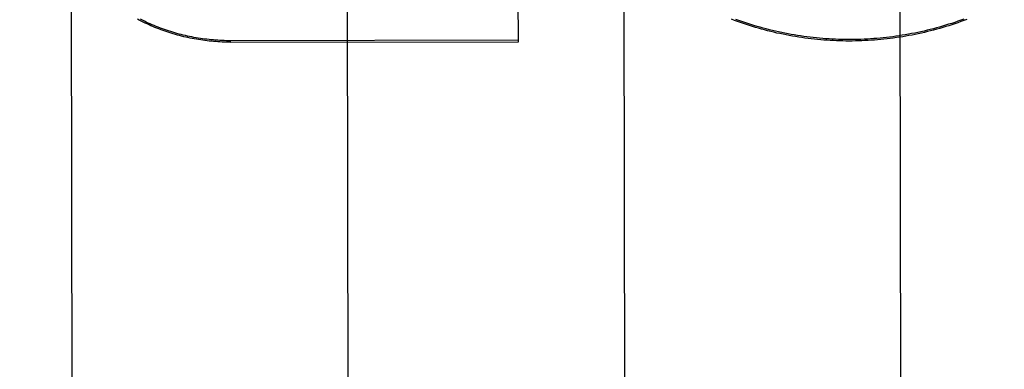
# Model space of a CAD drawing. Header units: inches. Extents: x 0 to 309, y 0 to 200.
# Tile 18 of 109: x 107.755 to 108.2, y 69.711 to 69.869. Entities that reach past the tile are written whole.
import ezdxf

# ---------------------------------------------------------------- set-up
doc = ezdxf.new("R2010")
doc.units = ezdxf.units.IN
doc.header["$LTSCALE"] = 17
doc.header["$MEASUREMENT"] = 0
doc.linetypes.add('HIDDEN', pattern=[0.2, 0.1, -0.1])
doc.layers.get('0').update_dxf_attribs({"linetype": 'CONTINUOUS'})
doc.layers.add('DEFAULT_2', color=8, linetype='HIDDEN')
doc.layers.add('DIMENSIONS', color=7, linetype='CONTINUOUS')
doc.styles.get("Standard").update_dxf_attribs({"font": 'txt', "width": 0.8})
doc.dimstyles.new('DIMSTYLE_3', dxfattribs={"dimtxt": 1.418182, "dimasz": 1.818182, "dimexe": 0.09, "dimexo": 0.07, "dimgap": 0.039, "dimtad": 0, "dimtih": 1, "dimtoh": 1, "dimzin": 4, "dimdsep": 46, "dimtxsty": 'Standard', "dimblk": '_FILLED', "dimblk1": '_FILLED', "dimblk2": '_FILLED', "dimcen": 0.09, "dimadec": 0, "dimazin": 0, "dimtfac": 1, "dimtofl": 0, "dimtmove": 0, "dimatfit": 3, "dimldrblk": '_FILLED', "dimfxl": 0, "dimtolj": 1, "dimtzin": 4, "dimarcsym": 0})

# ---------------------------------------------------------------- blocks, each defined once
blk = doc.blocks.new('_FILLED')
at = {"color": 0, "linetype": 'ByBlock'}
blk.add_solid([(0, 0), (-1, 0.2), (-1, -0.2)], dxfattribs=at)
blk = doc.blocks.new('*D13')
at = {"layer": 'DIMENSIONS', "color": 2, "linetype": 'Continuous'}
for p, q in [((105.23091, 122.98414), (101.59454, 122.98414)), ((108.85591, 122.98414), (112.37067, 122.98414))]:
    blk.add_line(p, q, dxfattribs=at)
at = {"layer": 'DIMENSIONS', "color": 2, "linetype": 'Continuous', "xscale": 1.8181818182, "yscale": 1.8181818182, "zscale": 1.8181818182}
blk.add_blockref('_FILLED', (105.23091, 122.98414), dxfattribs=at)
at = {"layer": 'DIMENSIONS', "color": 2, "linetype": 'Continuous', "xscale": 1.8181818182, "yscale": 1.8181818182, "zscale": 1.8181818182, "rotation": 180}
blk.add_blockref('_FILLED', (108.85591, 122.98414), dxfattribs=at)
at = {"layer": 'DIMENSIONS', "color": 2, "linetype": 'Continuous', "insert": (113.07976, 123.69323), "char_height": 1.418182, "width": 4.5381818, "attachment_point": 1, "line_spacing_factor": 0.9}
blk.add_mtext('3.63', dxfattribs=at)

msp = doc.modelspace()

# ---------------------------------------------------------------- linework, layer by layer
at = {"layer": 'DEFAULT_2', "color": 8, "linetype": 'HIDDEN'}
for p, q in [((108.1527, 70.02103), (108.15357, 69.46893)), ((107.7777, 70.02044), (107.77857, 69.46833)), ((107.90357, 69.46853), (107.9027, 70.02064)), ((108.0277, 70.02083), (108.02857, 69.46873)), ((107.98026, 69.85863), (107.98017, 69.91888)), ((107.98026, 69.8593), (107.85014, 69.85909)), ((107.85014, 69.85842), (107.98026, 69.85863))]:
    msp.add_line(p, q, dxfattribs=at)
for points in [[(107.85014, 69.85842), (107.84916, 69.85843), (107.84819, 69.85844), (107.84721, 69.85846), (107.84624, 69.8585), (107.84526, 69.85854), (107.84429, 69.8586), (107.84331, 69.85867), (107.84234, 69.85874), (107.84137, 69.85883), (107.84039, 69.85893), (107.83942, 69.85904), (107.83845, 69.85916), (107.83749, 69.85929), (107.83652, 69.85943), (107.83555, 69.85958), (107.83459, 69.85974), (107.83363, 69.85991), (107.83267, 69.86009), (107.83171, 69.86028), (107.83076, 69.86049), (107.8298, 69.8607), (107.82885, 69.86092), (107.82791, 69.86116), (107.82696, 69.8614), (107.82602, 69.86165), (107.82508, 69.86192), (107.82414, 69.86219), (107.8232, 69.86248), (107.82227, 69.86277), (107.82134, 69.86308), (107.82042, 69.86339), (107.8195, 69.86372), (107.81858, 69.86405), (107.81766, 69.86439), (107.81675, 69.86475), (107.81585, 69.86511), (107.81494, 69.86549), (107.81404, 69.86587), (107.81315, 69.86627), (107.81226, 69.86667), (107.81137, 69.86708), (107.81049, 69.8675), (107.80962, 69.86794), (107.80874, 69.86838), (107.80788, 69.86883)], [(107.85014, 69.85909), (107.84915, 69.85909), (107.84817, 69.85911), (107.84718, 69.85913), (107.8462, 69.85917), (107.84521, 69.85921), (107.84423, 69.85927), (107.84324, 69.85934), (107.84226, 69.85942), (107.84128, 69.85951), (107.8403, 69.85961), (107.83932, 69.85972), (107.83834, 69.85984), (107.83736, 69.85997), (107.83639, 69.86011), (107.83541, 69.86027), (107.83444, 69.86043), (107.83347, 69.8606), (107.8325, 69.86079), (107.83153, 69.86099), (107.83057, 69.86119), (107.82961, 69.86141), (107.82865, 69.86164), (107.82769, 69.86187), (107.82674, 69.86212), (107.82579, 69.86238), (107.82484, 69.86265), (107.82389, 69.86293), (107.82295, 69.86322), (107.82201, 69.86352), (107.82107, 69.86383), (107.82014, 69.86415), (107.81921, 69.86448), (107.81829, 69.86482), (107.81736, 69.86517), (107.81645, 69.86553), (107.81553, 69.8659), (107.81462, 69.86628), (107.81372, 69.86667), (107.81282, 69.86707), (107.81192, 69.86748), (107.81103, 69.8679), (107.81014, 69.86833), (107.80926, 69.86877)], [(108.18316, 69.8687), (108.18182, 69.8682), (108.18047, 69.86771), (108.17912, 69.86723), (108.17776, 69.86677), (108.1764, 69.86632), (108.17504, 69.86588), (108.17367, 69.86546), (108.17229, 69.86505), (108.17092, 69.86465), (108.16954, 69.86427), (108.16815, 69.86389), (108.16677, 69.86354), (108.16538, 69.86319), (108.16398, 69.86286), (108.16259, 69.86254), (108.16119, 69.86224), (108.15978, 69.86194), (108.15838, 69.86167), (108.15697, 69.8614), (108.15556, 69.86115), (108.15415, 69.86091), (108.15273, 69.86069), (108.15132, 69.86048), (108.1499, 69.86028), (108.14848, 69.8601), (108.14706, 69.85993), (108.14563, 69.85977), (108.14421, 69.85963), (108.14278, 69.8595), (108.14135, 69.85939), (108.13992, 69.85928), (108.1385, 69.8592), (108.13706, 69.85912), (108.13563, 69.85906), (108.1342, 69.85901), (108.13277, 69.85898), (108.13134, 69.85896), (108.12991, 69.85895), (108.12848, 69.85896), (108.12704, 69.85898), (108.12561, 69.85902), (108.12418, 69.85907), (108.12275, 69.85913), (108.12132, 69.85921), (108.11989, 69.8593), (108.11846, 69.8594), (108.11704, 69.85952), (108.11561, 69.85965), (108.11418, 69.85979), (108.11276, 69.85995), (108.11134, 69.86012), (108.10992, 69.86031), (108.1085, 69.86051), (108.10708, 69.86072), (108.10567, 69.86094), (108.10426, 69.86118), (108.10285, 69.86144), (108.10144, 69.8617), (108.10004, 69.86198), (108.09863, 69.86228), (108.09723, 69.86258), (108.09584, 69.8629), (108.09444, 69.86324), (108.09305, 69.86358), (108.09167, 69.86394), (108.09028, 69.86432), (108.0889, 69.8647), (108.08753, 69.8651), (108.08616, 69.86551), (108.08479, 69.86594), (108.08342, 69.86638), (108.08206, 69.86683), (108.08071, 69.8673), (108.07936, 69.86777), (108.07801, 69.86827), (108.07667, 69.86877)], [(108.18177, 69.86884), (108.18041, 69.86835), (108.17905, 69.86787), (108.17769, 69.8674), (108.17632, 69.86695), (108.17494, 69.86651), (108.17356, 69.86609), (108.17218, 69.86567), (108.1708, 69.86528), (108.16941, 69.86489), (108.16801, 69.86452), (108.16662, 69.86416), (108.16522, 69.86381), (108.16381, 69.86348), (108.16241, 69.86316), (108.161, 69.86286), (108.15959, 69.86257), (108.15817, 69.86229), (108.15675, 69.86203), (108.15533, 69.86178), (108.15391, 69.86154), (108.15249, 69.86132), (108.15106, 69.86111), (108.14963, 69.86091), (108.1482, 69.86073), (108.14677, 69.86056), (108.14533, 69.86041), (108.1439, 69.86027), (108.14246, 69.86014), (108.14102, 69.86003), (108.13959, 69.85993), (108.13815, 69.85984), (108.13671, 69.85977), (108.13527, 69.85971), (108.13382, 69.85967), (108.13238, 69.85964), (108.13094, 69.85963), (108.1295, 69.85962), (108.12806, 69.85964), (108.12661, 69.85966), (108.12517, 69.8597), (108.12373, 69.85975), (108.12229, 69.85982), (108.12085, 69.8599), (108.11941, 69.86), (108.11798, 69.86011), (108.11654, 69.86023), (108.1151, 69.86036), (108.11367, 69.86051), (108.11224, 69.86068), (108.1108, 69.86086), (108.10938, 69.86105), (108.10795, 69.86125), (108.10652, 69.86147), (108.1051, 69.8617), (108.10368, 69.86195), (108.10226, 69.86221), (108.10084, 69.86248), (108.09943, 69.86277), (108.09802, 69.86307), (108.09661, 69.86338), (108.09521, 69.86371), (108.09381, 69.86405), (108.09241, 69.86441), (108.09102, 69.86478), (108.08963, 69.86516), (108.08824, 69.86555), (108.08686, 69.86596), (108.08548, 69.86638), (108.0841, 69.86682), (108.08273, 69.86726), (108.08136, 69.86772), (108.08, 69.8682), (108.07865, 69.86869)]]:
    msp.add_lwpolyline(points, dxfattribs=at)

# ---------------------------------------------------------------- dimensions: what is measured, and where the dimension line sits
at = {"layer": 'DIMENSIONS', "color": 2, "linetype": 'Continuous'}
dim = msp.add_linear_dim(base=(105.2309076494, 122.9841376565), p1=(108.8559076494, 130.5076903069), p2=(105.2309076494, 69.2666903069), angle=180, dimstyle='DIMSTYLE_3', dxfattribs=at)
dim.commit()
dim.dimension.update_dxf_attribs({"geometry": '*D13', "text_midpoint": (115.3488515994, 122.9841376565), "dimtype": 160})

doc.saveas('drawing.dxf')
